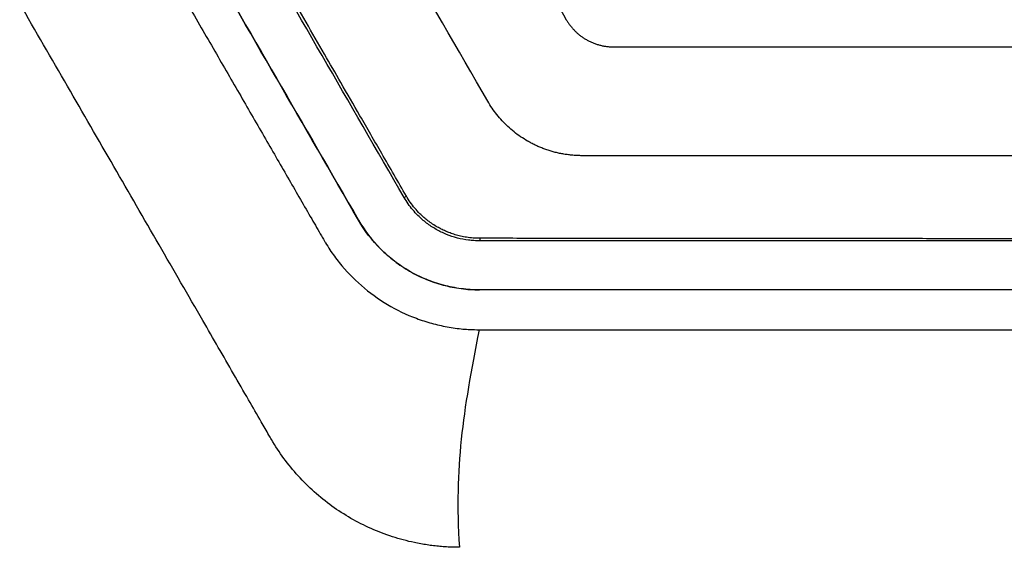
# Model space of a CAD drawing. Header units: millimetres. Extents: x 145 to 933, y -105 to 949.
# Tile 81 of 157: x 623 to 650, y 407 to 421. Entities that reach past the tile are written whole.
import ezdxf

# ---------------------------------------------------------------- set-up
doc = ezdxf.new("R2010")
doc.units = ezdxf.units.MM

msp = doc.modelspace()

# ---------------------------------------------------------------- linework, layer by layer
at = {"color": 7, "linetype": 'Continuous', "lineweight": 25}
for p, q in [((633.435, 416.498), (633.498, 416.534)), ((632.179, 415.871), (632.178, 415.871)), ((664.462, 415.301), (635.53, 415.3)), ((664.461, 413.95), (635.514, 413.95)), ((635.514, 413.95), (635.514, 413.948)), ((664.461, 413.948), (635.514, 413.948))]:
    msp.add_line(p, q, dxfattribs=at)
at = {"color": 7, "linetype": 'Continuous', "lineweight": 25, "flags": 128}
msp.add_lwpolyline([(635.53, 415.3), (635.53, 415.34), (635.53, 415.371)], dxfattribs=at)
at = {"color": 7, "linetype": 'Continuous', "lineweight": 25}
for points in [[(635.744, 419.149), (634.081, 422.03), (632.418, 424.91), (630.756, 427.789)], [(635.488, 425.592), (636.295, 424.195), (637.102, 422.797), (637.909, 421.399)], [(633.435, 416.498), (631.929, 419.105), (630.423, 421.714), (628.916, 424.323)], [(632.178, 415.871), (630.669, 418.482), (629.161, 421.096), (627.652, 423.71)], [(627.653, 423.711), (629.162, 421.097), (630.671, 418.483), (632.179, 415.871)], [(635.504, 412.849), (635.281, 411.707), (634.937, 409.819), (634.89, 407.962), (634.962, 406.849)]]:
    msp.add_open_spline(points, degree=3, dxfattribs=at)
for points, knots in [([(633.498, 416.534), (633.273, 416.925), (632.846, 417.664), (632.245, 418.707), (631.718, 419.621), (631.053, 420.775), (630.151, 422.341), (629.399, 423.646), (628.986, 424.363)], [0, 0, 0, 0, 0.149899, 0.283202, 0.399904, 0.500004, 0.72549, 1, 1, 1, 1]), ([(626.694, 423.169), (626.953, 422.721), (627.461, 421.842), (628.206, 420.55), (628.921, 419.313), (629.604, 418.129), (630.256, 416.999), (630.771, 416.108), (631.093, 415.55), (631.22, 415.33), (631.295, 415.202), (631.427, 414.993), (631.732, 414.578), (632.244, 414.044), (632.963, 413.523), (633.632, 413.203), (634.192, 413.021), (634.553, 412.939), (634.843, 412.893), (635.052, 412.868), (635.272, 412.854), (635.42, 412.851), (635.504, 412.849)], [0, 0, 0, 0, 0.109183, 0.213979, 0.314388, 0.41041, 0.502046, 0.589589, 0.627557, 0.63775, 0.643237, 0.658833, 0.689815, 0.75182, 0.813904, 0.875978, 0.907042, 0.937961, 0.953626, 0.968849, 0.982378, 1, 1, 1, 1]), ([(634.962, 406.849), (634.902, 406.85), (634.783, 406.851), (634.604, 406.859), (634.426, 406.872), (634.248, 406.891), (634.071, 406.914), (633.895, 406.944), (633.573, 407.007), (633.11, 407.13), (632.524, 407.355), (631.966, 407.638), (631.441, 407.977), (630.953, 408.37), (630.509, 408.811), (630.114, 409.295), (629.86, 409.682), (629.664, 410.025), (629.453, 410.389), (629.128, 410.953), (628.733, 411.637), (628.312, 412.366), (627.628, 413.551), (626.669, 415.213), (625.424, 417.368), (624.143, 419.587), (623.277, 421.087), (622.838, 421.848)], [0, 0, 0, 0, 0.008882, 0.017745, 0.026597, 0.035447, 0.044302, 0.05317, 0.062059, 0.093159, 0.124291, 0.155236, 0.186206, 0.217249, 0.24832, 0.279252, 0.310212, 0.317282, 0.338184, 0.37292, 0.414266, 0.456071, 0.498335, 0.618342, 0.741955, 0.869174, 1, 1, 1, 1]), ([(637.909, 421.399), (637.924, 421.374), (637.955, 421.323), (638.006, 421.25), (638.061, 421.181), (638.121, 421.114), (638.185, 421.05), (638.254, 420.99), (638.326, 420.934), (638.402, 420.883), (638.481, 420.836), (638.564, 420.793), (638.65, 420.756), (638.738, 420.723), (638.829, 420.697), (638.921, 420.676), (639.016, 420.66), (639.111, 420.651), (639.176, 420.65), (639.208, 420.649)], [0, 0, 0, 0, 0.056405, 0.112778, 0.169317, 0.226223, 0.283739, 0.341894, 0.400157, 0.458443, 0.516993, 0.576144, 0.635817, 0.695807, 0.755903, 0.81619, 0.876892, 0.938121, 1, 1, 1, 1]), ([(639.208, 420.649), (639.52, 420.649), (640.145, 420.649), (641.082, 420.649), (642.02, 420.649), (642.957, 420.649), (643.894, 420.649), (644.831, 420.649), (645.768, 420.649), (646.706, 420.649), (647.643, 420.649), (648.58, 420.649), (649.517, 420.649), (650.454, 420.649), (651.392, 420.649), (652.329, 420.649), (653.266, 420.649), (654.203, 420.649), (655.141, 420.649), (656.078, 420.649), (657.015, 420.649), (657.952, 420.649), (658.889, 420.649), (659.827, 420.649), (660.451, 420.649), (660.764, 420.649)], [0, 0, 0, 0, 0.043526, 0.08704, 0.130541, 0.174032, 0.217513, 0.260987, 0.304453, 0.347914, 0.39137, 0.434823, 0.478275, 0.521725, 0.565177, 0.60863, 0.652086, 0.695547, 0.739013, 0.782487, 0.825968, 0.869459, 0.91296, 0.956474, 1, 1, 1, 1]), ([(638.342, 417.649), (638.3, 417.649), (638.215, 417.65), (638.09, 417.659), (637.966, 417.672), (637.844, 417.69), (637.724, 417.712), (637.606, 417.74), (637.49, 417.772), (637.376, 417.808), (637.263, 417.849), (637.153, 417.894), (637.047, 417.942), (636.943, 417.994), (636.809, 418.068), (636.648, 418.169), (636.466, 418.304), (636.295, 418.452), (636.136, 418.611), (635.991, 418.781), (635.859, 418.959), (635.782, 419.086), (635.744, 419.149)], [0, 0, 0, 0, 0.040501, 0.080604, 0.120255, 0.159454, 0.198302, 0.236866, 0.275228, 0.313459, 0.351519, 0.389346, 0.426741, 0.46371, 0.500311, 0.572483, 0.644606, 0.716795, 0.788206, 0.85893, 0.929397, 1, 1, 1, 1]), ([(661.63, 417.649), (661.307, 417.649), (660.661, 417.649), (659.691, 417.649), (658.721, 417.649), (657.752, 417.649), (656.782, 417.649), (655.811, 417.649), (654.841, 417.649), (653.87, 417.649), (652.899, 417.649), (651.928, 417.649), (650.957, 417.649), (649.755, 417.649), (648.321, 417.649), (646.657, 417.649), (644.993, 417.649), (643.329, 417.649), (641.666, 417.649), (640.004, 417.649), (638.896, 417.649), (638.342, 417.649)], [0, 0, 0, 0, 0.041676, 0.083346, 0.125011, 0.166672, 0.208332, 0.249991, 0.291651, 0.333312, 0.374976, 0.416645, 0.458319, 0.500001, 0.571444, 0.642872, 0.71429, 0.785705, 0.857125, 0.928554, 1, 1, 1, 1]), ([(635.53, 415.3), (635.473, 415.302), (635.367, 415.305), (635.157, 415.322), (634.903, 415.372), (634.603, 415.473), (634.318, 415.61), (634.053, 415.785), (633.841, 415.97), (633.674, 416.152), (633.544, 416.318), (633.471, 416.438), (633.435, 416.498)], [0, 0, 0, 0, 0.0677957, 0.1251184, 0.2493262, 0.3747532, 0.4995469, 0.6240545, 0.7495812, 0.8336012, 0.9168581, 1, 1, 1, 1]), ([(635.53, 415.371), (635.466, 415.373), (635.342, 415.376), (635.162, 415.394), (634.997, 415.426), (634.845, 415.468), (634.705, 415.515), (634.578, 415.567), (634.464, 415.621), (634.299, 415.709), (634.096, 415.844), (633.889, 416.025), (633.73, 416.199), (633.604, 416.361), (633.533, 416.477), (633.498, 416.534)], [0, 0, 0, 0, 0.079193, 0.152398, 0.220527, 0.284775, 0.34507, 0.401084, 0.452617, 0.499562, 0.629994, 0.749407, 0.834358, 0.9177, 1, 1, 1, 1]), ([(635.514, 413.948), (635.429, 413.95), (635.345, 413.952), (635.177, 413.961), (635.093, 413.97), (634.845, 414.003), (634.681, 414.035), (634.358, 414.121), (634.197, 414.175), (633.884, 414.305), (633.734, 414.379), (633.444, 414.546), (633.305, 414.638), (633.038, 414.842), (632.91, 414.955), (632.552, 415.312), (632.347, 415.577), (632.178, 415.871)], [0, 0, 0, 0, 0.0625, 0.0625, 0.125, 0.125, 0.25, 0.25, 0.375, 0.375, 0.5, 0.5, 0.625, 0.625, 0.75, 0.75, 1, 1, 1, 1]), ([(632.179, 415.871), (632.349, 415.578), (632.553, 415.314), (632.907, 414.959), (633.034, 414.848), (633.302, 414.642), (633.442, 414.549), (633.732, 414.381), (633.882, 414.307), (634.193, 414.178), (634.355, 414.124), (634.68, 414.037), (634.844, 414.005), (635.093, 413.971), (635.177, 413.963), (635.345, 413.953), (635.429, 413.952), (635.514, 413.95)], [0, 0, 0, 0, 0.25, 0.25, 0.375, 0.375, 0.5, 0.5, 0.625, 0.625, 0.75, 0.75, 0.875, 0.875, 0.9375, 0.9375, 1, 1, 1, 1]), ([(664.462, 415.371), (664.141, 415.371), (663.499, 415.37), (662.536, 415.368), (661.572, 415.367), (660.608, 415.366), (659.644, 415.365), (658.68, 415.364), (657.715, 415.363), (656.751, 415.363), (655.786, 415.362), (654.821, 415.362), (653.855, 415.361), (652.89, 415.361), (651.924, 415.361), (650.958, 415.36), (649.71, 415.36), (648.181, 415.36), (646.372, 415.361), (644.563, 415.362), (642.755, 415.363), (640.947, 415.364), (639.141, 415.366), (637.335, 415.368), (636.132, 415.37), (635.53, 415.371)], [0, 0, 0, 0, 0.033359, 0.066712, 0.100059, 0.133402, 0.166741, 0.200078, 0.233413, 0.266748, 0.300084, 0.333422, 0.366762, 0.400106, 0.433454, 0.466809, 0.50017, 0.562672, 0.625153, 0.687622, 0.750084, 0.812546, 0.875015, 0.937497, 1, 1, 1, 1]), ([(635.504, 412.849), (641.202, 412.849), (649.75, 412.849), (659.009, 412.85), (662.927, 412.849), (664.04, 412.849), (664.485, 412.849), (664.662, 412.851), (664.97, 412.87), (665.581, 412.956), (666.428, 413.216), (667.354, 413.739), (668.016, 414.326), (668.405, 414.803), (668.605, 415.092), (668.696, 415.243), (668.741, 415.318)], [0, 0, 0, 0, 0.500896, 0.751343, 0.813955, 0.845261, 0.849174, 0.853076, 0.860837, 0.876269, 0.907267, 0.938113, 0.969085, 0.984477, 0.992213, 1, 1, 1, 1])]:
    msp.add_open_spline(points, degree=3, knots=knots, dxfattribs=at)

doc.saveas('drawing.dxf')
